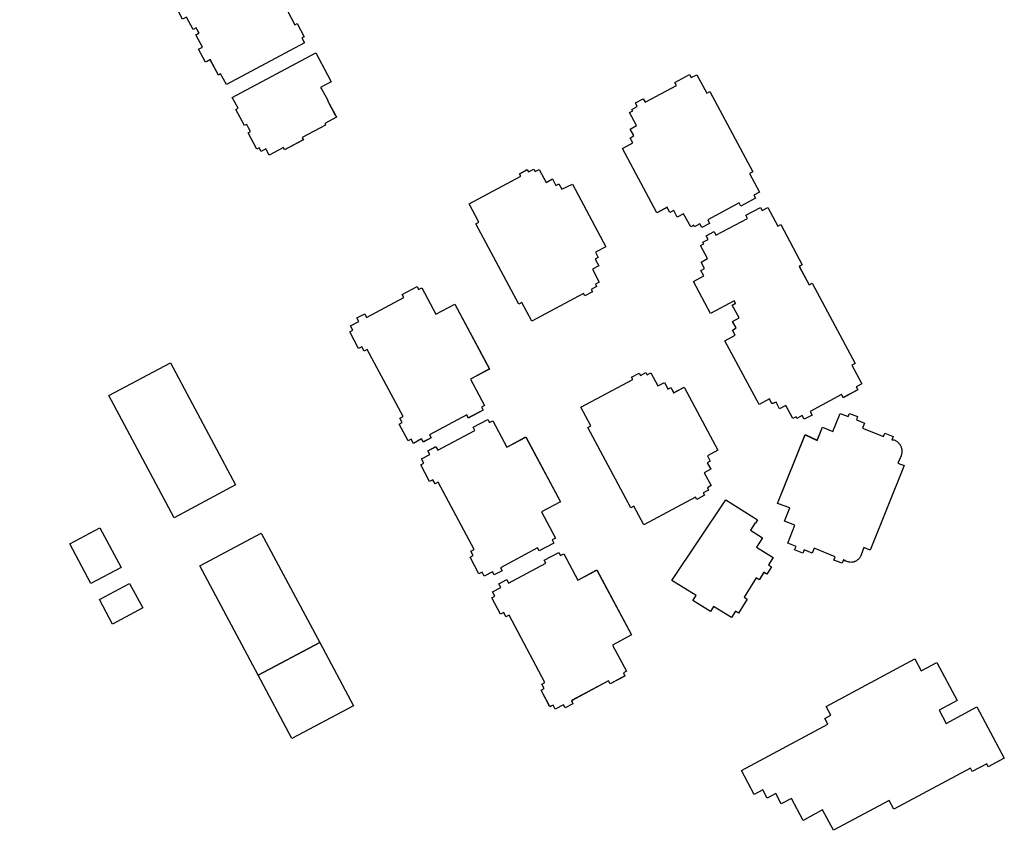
# Model space of a CAD drawing. Header units: inches. Extents: x 480978 to 483416, y 5454526 to 5457823.
# Tile 22 of 54: x 481836 to 482007, y 5455924 to 5456065. Entities that reach past the tile are written whole.
import ezdxf

# ---------------------------------------------------------------- set-up
doc = ezdxf.new("R2010")
doc.units = ezdxf.units.IN
doc.header["$MEASUREMENT"] = 0
for name, color, linetype in [('ubcv_building_records', 10, 'Continuous'), ('ubcv_buildings', 10, 'Continuous'), ('ubcv_subbuildings', 10, 'Continuous')]:
    doc.layers.add(name, color=color, linetype=linetype)

# ---------------------------------------------------------------- blocks, each defined once
blk = doc.blocks.new('ubcv_campus_buildings_ACAD_1_FMEBLOCK4')
at = {"layer": 'ubcv_building_records'}
for points in [[(2.59, 1.48), (-2.67, -1.33), (-6.35, 5.56), (-1.09, 8.37)], [(6.35, -5.56), (1.09, -8.37), (-1.18, -4.12), (4.08, -1.31)]]:
    blk.add_lwpolyline(points, close=True, dxfattribs=at)
blk = doc.blocks.new('ubcv_campus_buildings_ACAD_1_FMEBLOCK40')
at = {"layer": 'ubcv_building_records'}
for points in [[(7.98, 51.47), (8.28, 50.89), (8.69, 51.11), (9.98, 48.69), (9.57, 48.47), (10.06, 47.57), (9.65, 47.35), (10.4, 45.94), (11.21, 46.38), (12.5, 43.96), (12.23, 43.81), (12.74, 42.86), (13.01, 43), (14.3, 40.58), (13.9, 40.37), (13.5, 40.15), (14.25, 38.75), (14.65, 38.96), (15.13, 38.05), (15.54, 38.27), (16.83, 35.85), (16.43, 35.63), (16.73, 35.06), (12.55, 32.83), (12.76, 32.43), (11.39, 31.69), (11.53, 31.42), (8.6, 29.86), (8.45, 30.13), (7.3, 29.51), (7.65, 28.84), (5.77, 27.83), (5.41, 28.5), (2.22, 26.8), (1.95, 27.32), (1.41, 27.03), (0.89, 28.02), (0.48, 27.8), (-0.67, 29.95), (-0.26, 30.17), (-0.96, 31.47), (-1.36, 31.25), (-2.51, 33.4), (-2.1, 33.62), (-2.63, 34.6), (-2.09, 34.89), (-2.64, 35.92), (-3.18, 35.63), (-3.71, 36.62), (-4.11, 36.41), (-5.26, 38.56), (-4.86, 38.77), (-5.55, 40.07), (-5.95, 39.86), (-7.1, 42.01), (-6.7, 42.22), (-7.22, 43.21), (-6.69, 43.5), (-6.96, 44.01), (-0.73, 47.34), (-0.87, 47.6), (2.06, 49.17), (2.2, 48.9), (3.58, 49.64), (3.79, 49.23)], [(-19.55, 37.31), (-16.64, 31.86), (-16, 32.2), (-12.63, 25.89), (-13.27, 25.54), (-10.36, 20.1), (-13.63, 18.35), (-13.27, 17.68), (-15.15, 16.68), (-15.51, 17.35), (-20.08, 14.91), (-19.87, 14.51), (-22.02, 13.36), (-22.24, 13.76), (-26.14, 11.68), (-26.88, 13.08), (-27.29, 12.87), (-28.58, 15.3), (-28.18, 15.51), (-29.18, 17.38), (-29.58, 17.17), (-30.88, 19.59), (-30.61, 19.74), (-31.12, 20.69), (-31.39, 20.55), (-32.68, 22.97), (-32.28, 23.19), (-33.28, 25.06), (-33.68, 24.84), (-34.98, 27.27), (-34.57, 27.49), (-35.32, 28.89), (-35.46, 29.16), (-33.92, 29.98), (-33.78, 29.71), (-31.42, 30.97), (-31.64, 31.37), (-29.49, 32.52), (-29.27, 32.12), (-28.61, 32.47), (-28.68, 32.61), (-25.72, 34.18), (-25.65, 34.05)], [(18.31, 32.1), (18.62, 31.53), (19.02, 31.75), (20.31, 29.33), (19.91, 29.11), (20.39, 28.21), (19.99, 27.99), (20.74, 26.58), (21.54, 27.01), (22.84, 24.59), (22.57, 24.45), (23.08, 23.5), (23.34, 23.64), (24.64, 21.22), (24.23, 21.01), (23.83, 20.79), (24.58, 19.39), (24.98, 19.6), (25.47, 18.69), (25.87, 18.91), (27.16, 16.49), (26.76, 16.27), (27.06, 15.7), (22.88, 13.47), (23.1, 13.07), (21.72, 12.33), (21.87, 12.06), (18.93, 10.5), (18.79, 10.77), (12.56, 7.44), (12.28, 7.96), (11.74, 7.67), (11.22, 8.66), (10.82, 8.44), (9.67, 10.59), (10.07, 10.81), (9.38, 12.11), (8.97, 11.89), (7.83, 14.04), (8.23, 14.26), (7.7, 15.24), (8.24, 15.53), (7.69, 16.56), (7.15, 16.27), (6.63, 17.26), (6.22, 17.04), (5.07, 19.2), (5.48, 19.41), (4.78, 20.71), (4.38, 20.5), (3.23, 22.65), (3.64, 22.86), (3.11, 23.85), (3.65, 24.14), (3.37, 24.65), (9.6, 27.98), (9.46, 28.24), (12.39, 29.81), (12.54, 29.54), (13.91, 30.28), (14.13, 29.87)], [(-9.21, 17.95), (-6.31, 12.5), (-5.67, 12.84), (-2.3, 6.53), (-2.73, 6.29), (0.17, 0.85), (-9.75, -4.45), (-9.54, -4.85), (-11.69, -6), (-11.9, -5.6), (-15.8, -7.68), (-16.05, -7.21), (-16.46, -7.43), (-17.76, -4.99), (-17.35, -4.78), (-18.85, -1.98), (-19.25, -2.19), (-20.54, 0.23), (-20.28, 0.38), (-20.78, 1.33), (-21.05, 1.19), (-22.35, 3.61), (-21.94, 3.83), (-22.94, 5.7), (-23.35, 5.48), (-24.64, 7.91), (-24.24, 8.13), (-24.99, 9.53), (-21.09, 11.61), (-21.3, 12.01), (-19.15, 13.16), (-18.94, 12.76)], [(22.35, 8.69), (23.95, 8.21), (24.07, 8.59), (28.42, 7.27), (28.49, 7.25), (28.63, 7.69), (32.16, 6.61), (32.03, 6.17), (34.71, 5.36), (34.3, 4), (35.18, 3.73), (35.03, 3.25), (35.46, 3.11), (34.58, 0.2), (34.14, 0.33), (33.68, -1.18), (34.12, -1.31), (33.19, -4.37), (32.75, -4.24), (31.51, -8.32), (31.95, -8.46), (31.02, -11.52), (30.58, -11.38), (30.12, -12.89), (30.56, -13.02), (29.67, -15.94), (29.24, -15.81), (29.09, -16.29), (28.21, -16.03), (27.8, -17.39), (25.11, -16.57), (24.98, -17.01), (23.26, -16.52), (21.44, -15.93), (21.58, -15.5), (20.85, -15.28), (17.15, -14.15), (17.27, -13.76), (15.67, -13.28), (15.91, -12.5), (15.61, -12.41), (16.32, -10.1), (16.02, -10.01), (16.64, -7.97), (16.94, -8.06), (17.17, -7.31), (16, -6.95), (16.26, -6.08), (15.83, -5.94), (16.58, -3.47), (17.02, -3.6), (18.08, -0.1), (17.64, 0.03), (18.4, 2.51), (18.83, 2.38), (19.1, 3.26), (20.27, 2.9), (20.5, 3.65), (20.21, 3.74), (20.83, 5.78), (21.12, 5.7), (21.82, 8), (22.11, 7.92)], [(1.7, -3.3), (4.6, -8.75), (5.04, -8.52), (6.73, -11.68), (3.9, -13.18), (4.37, -14.06), (4.9, -13.78), (6.12, -16.06), (5.58, -16.35), (6.87, -18.77), (8.14, -18.09), (9.81, -21.23), (10.55, -22.62), (12.23, -25.76), (11.11, -26.35), (12.4, -28.77), (12.79, -28.56), (14.01, -30.85), (13.62, -31.06), (14.09, -31.93), (0.49, -39.19), (-0.51, -37.3), (-0.91, -37.52), (-2.34, -34.84), (-3.15, -35.27), (-4.35, -33.03), (-3.67, -32.67), (-4.82, -30.53), (-4.28, -30.25), (-4.78, -29.31), (-5.32, -29.59), (-6.46, -27.45), (-7.13, -27.81), (-8.33, -25.57), (-7.52, -25.14), (-8.95, -22.46), (-8.55, -22.25), (-9.55, -20.37), (-9.82, -20.51), (-10.07, -20.03), (-10.34, -20.18), (-11.64, -17.75), (-11.23, -17.53), (-12.73, -14.73), (-13.13, -14.95), (-14.43, -12.52), (-14.03, -12.3), (-14.28, -11.83), (-10.38, -9.75), (-10.59, -9.35), (-8.44, -8.2), (-8.23, -8.6)], [(16.87, -39.69), (17.06, -40.05), (17.1, -40.03), (18.1, -41.91), (18.07, -41.93), (19.37, -44.37), (19.63, -44.86), (17.58, -45.96), (17.73, -46.23), (13.65, -48.4), (13.86, -48.81), (10.6, -50.55), (10.39, -50.14), (8.82, -50.98), (7.91, -51.47), (7.34, -50.39), (6.53, -50.82), (6.2, -50.19), (5.79, -50.41), (4.29, -47.58), (4.69, -47.37), (4.33, -46.7), (4.02, -46.11), (3.62, -46.33), (2.11, -43.51), (2.51, -43.29), (1.51, -41.41), (16.03, -33.66), (18.07, -37.49), (18.72, -38.7), (18.25, -38.95), (17.85, -39.16), (17.49, -39.36)]]:
    blk.add_lwpolyline(points, close=True, dxfattribs=at)
blk = doc.blocks.new('ubcv_campus_buildings_ACAD_1_FMEBLOCK41')
at = {"layer": 'ubcv_building_records'}
for points in [[(10.88, 55.21), (11.16, 54.67), (12.14, 55.19), (13.86, 51.96), (14.4, 52.25), (21.86, 38.27), (21.32, 37.98), (23.05, 34.75), (22.07, 34.23), (22.36, 33.69), (19.8, 32.33), (19.51, 32.87), (14.04, 29.95), (14.37, 29.32), (13.02, 28.6), (12.69, 29.23), (11.75, 28.73), (11.61, 29), (11.07, 28.71), (9.85, 31), (8.73, 30.4), (8.12, 31.54), (7.47, 31.19), (6.98, 32.11), (5.17, 31.15), (-0.8, 42.35), (1, 43.31), (0.56, 44.13), (1.16, 44.58), (0.55, 45.72), (1.67, 46.32), (0.45, 48.6), (0.99, 48.89), (0.84, 49.16), (1.78, 49.66), (1.45, 50.29), (2.8, 51.01), (3.13, 50.38), (8.61, 53.3), (8.32, 53.84)], [(-16.19, 38.76), (-15.97, 38.36), (-15.3, 38.72), (-14.09, 36.45), (-12.97, 37.05), (-12.36, 35.91), (-11.85, 36.18), (-11.36, 35.27), (-9.5, 36.13), (-3.69, 25.25), (-5.5, 24.29), (-5.01, 23.37), (-5.52, 23.1), (-4.91, 21.95), (-6.03, 21.36), (-4.82, 19.09), (-5.5, 18.73), (-5.28, 18.33), (-6.22, 17.83), (-6.01, 17.43), (-7.35, 16.71), (-7.57, 17.11), (-16.57, 12.3), (-18.29, 15.53), (-18.83, 15.24), (-26.29, 29.22), (-25.76, 29.51), (-27.48, 32.74), (-18.47, 37.54), (-18.69, 37.95), (-17.34, 38.66), (-17.13, 38.26)], [(23.22, 32.08), (23.51, 31.54), (24.48, 32.06), (26.2, 28.83), (26.74, 29.12), (30.47, 22.13), (29.93, 21.84), (31.65, 18.62), (32.19, 18.91), (39.65, 4.92), (39.11, 4.64), (40.84, 1.41), (39.86, 0.89), (40.15, 0.36), (37.6, -1.01), (37.31, -0.47), (31.83, -3.4), (32.17, -4.02), (30.82, -4.74), (30.48, -4.11), (29.54, -4.62), (29.4, -4.35), (28.86, -4.63), (27.64, -2.35), (26.52, -2.95), (25.91, -1.8), (25.21, -2.05), (24.77, -1.23), (22.97, -2.19), (17.01, 8.89), (18.82, 9.85), (18.33, 10.77), (18.98, 11.12), (18.37, 12.26), (19.49, 12.86), (18.28, 15.11), (18.86, 15.41), (18.64, 15.82), (14.53, 13.62), (11.54, 19.22), (13.34, 20.19), (12.85, 21.1), (13.5, 21.45), (12.89, 22.59), (14.01, 23.19), (12.79, 25.48), (13.33, 25.76), (13.19, 26.03), (14.13, 26.53), (13.79, 27.16), (15.14, 27.88), (15.47, 27.25), (20.95, 30.18), (20.67, 30.72)], [(-36.52, 18.33), (-36.24, 17.8), (-35.7, 18.08), (-33.25, 13.51), (-29.95, 15.27), (-23.93, 3.98), (-27.23, 2.22), (-24.79, -2.35), (-25.33, -2.64), (-25.04, -3.17), (-27.6, -4.54), (-27.88, -4), (-34.37, -7.46), (-34.08, -8), (-35.43, -8.72), (-35.72, -8.18), (-37.16, -8.95), (-37.55, -8.22), (-38.09, -8.5), (-39.63, -5.61), (-39.1, -5.33), (-39.49, -4.59), (-38.95, -4.3), (-45.2, 7.4), (-45.73, 7.11), (-46.13, 7.85), (-46.67, 7.56), (-48.21, 10.45), (-47.67, 10.74), (-48.07, 11.48), (-46.62, 12.25), (-46.96, 12.88), (-45.61, 13.6), (-45.28, 12.97), (-38.79, 16.43), (-39.08, 16.97)], [(3.28, 3.36), (3.5, 2.95), (4.17, 3.31), (5.38, 1.05), (6.5, 1.65), (7.11, 0.5), (7.62, 0.78), (8.12, -0.14), (9.92, 0.82), (15.78, -10.15), (13.97, -11.12), (14.46, -12.04), (13.95, -12.31), (14.56, -13.45), (13.44, -14.05), (14.65, -16.31), (13.97, -16.67), (14.19, -17.08), (13.25, -17.58), (13.47, -17.98), (12.12, -18.7), (11.9, -18.3), (2.9, -23.1), (1.18, -19.88), (0.64, -20.16), (-6.82, -6.18), (-6.28, -5.9), (-8.01, -2.67), (1, 2.14), (0.78, 2.54), (2.13, 3.26), (2.34, 2.85)], [(-24.18, -4.79), (-23.89, -5.33), (-23.36, -5.04), (-20.92, -9.61), (-17.61, -7.85), (-11.59, -19.13), (-14.9, -20.89), (-12.45, -25.47), (-12.99, -25.76), (-12.7, -26.3), (-15.26, -27.66), (-15.54, -27.12), (-22.03, -30.58), (-21.74, -31.12), (-23.09, -31.84), (-23.38, -31.3), (-24.82, -32.07), (-25.21, -31.34), (-25.75, -31.63), (-27.29, -28.74), (-26.76, -28.45), (-27.15, -27.71), (-26.61, -27.42), (-32.86, -15.72), (-33.39, -16.01), (-33.79, -15.27), (-34.33, -15.56), (-35.87, -12.67), (-35.33, -12.38), (-35.73, -11.64), (-34.28, -10.87), (-34.62, -10.24), (-33.27, -9.53), (-32.93, -10.15), (-26.45, -6.69), (-26.74, -6.15)], [(37.05, -3.73), (38.47, -4.3), (38.69, -3.73), (40.11, -4.3), (39.9, -4.88), (41.29, -5.44), (40.95, -6.29), (44.62, -7.76), (44.85, -7.19), (46.26, -7.76), (46.03, -8.33), (46.46, -8.35), (46.57, -8.4), (46.67, -8.45), (46.77, -8.51), (46.87, -8.57), (46.97, -8.64), (47.06, -8.71), (47.14, -8.79), (47.22, -8.87), (47.3, -8.95), (47.37, -9.05), (47.44, -9.14), (47.5, -9.24), (47.56, -9.34), (47.61, -9.44), (47.65, -9.55), (47.69, -9.66), (47.73, -9.77), (47.75, -9.88), (47.78, -9.99), (47.79, -10.11), (47.8, -10.22), (47.8, -10.34), (47.8, -10.45), (47.79, -10.57), (47.77, -10.68), (47.75, -10.8), (47.72, -10.91), (47.69, -11.02), (47.65, -11.13), (47.1, -12.37), (48.21, -12.82), (42.3, -27.52), (41.19, -27.07), (40.7, -28.35), (40.61, -28.63), (40.54, -28.71), (40.47, -28.81), (40.41, -28.92), (40.34, -29.02), (40.26, -29.08), (40.18, -29.15), (40.11, -29.2), (40.01, -29.29), (39.89, -29.38), (39.79, -29.45), (39.69, -29.48), (39.58, -29.54), (39.5, -29.57), (39.36, -29.59), (39.23, -29.62), (39.1, -29.64), (38.94, -29.65), (38.77, -29.63), (38.63, -29.6), (38.53, -29.58), (38.39, -29.56), (38.22, -29.49), (38.05, -29.45), (37.86, -29.36), (37.62, -29.23), (37.39, -29.82), (35.97, -29.25), (36.2, -28.69), (32.54, -27.19), (32.2, -28.04), (30.79, -27.47), (30.55, -28.03), (29.14, -27.47), (29.4, -26.91), (27.95, -26.33), (29.21, -23.2), (27.41, -22.47), (28.33, -20.19), (26.19, -19.41), (31, -7.44), (33.07, -8.43), (33.99, -6.14), (35.79, -6.87)], [(22.72, -22.23), (22.36, -22.81), (22.28, -22.76), (21.46, -24.06), (23.55, -25.36), (22.53, -27.01), (25.39, -28.8), (24.59, -30.09), (25.11, -30.42), (24.3, -31.71), (23.78, -31.39), (22.98, -32.68), (22.46, -32.36), (20.37, -35.71), (20.89, -36.03), (19.36, -38.49), (18.84, -38.17), (18.16, -39.26), (15.06, -37.32), (14.51, -38.21), (11.46, -36.31), (12.01, -35.43), (7.81, -32.81), (17.16, -18.77)], [(-11.84, -27.92), (-11.55, -28.46), (-11.01, -28.17), (-8.57, -32.75), (-5.27, -30.99), (0.76, -42.27), (-2.55, -44.03), (-0.11, -48.6), (-0.64, -48.89), (-0.36, -49.43), (-2.91, -50.79), (-3.2, -50.25), (-9.68, -53.72), (-9.4, -54.25), (-10.74, -54.97), (-11.03, -54.43), (-12.47, -55.21), (-12.87, -54.47), (-13.4, -54.76), (-14.95, -51.87), (-14.41, -51.58), (-14.8, -50.84), (-14.27, -50.55), (-20.51, -38.86), (-21.05, -39.14), (-21.44, -38.4), (-21.98, -38.69), (-23.52, -35.8), (-22.98, -35.51), (-23.38, -34.77), (-21.93, -34), (-22.27, -33.37), (-20.92, -32.66), (-20.59, -33.28), (-14.1, -29.82), (-14.39, -29.28)]]:
    blk.add_lwpolyline(points, close=True, dxfattribs=at)
blk = doc.blocks.new('ubcv_campus_buildings_ACAD_1_FMEBLOCK62')
at = {"layer": 'ubcv_buildings'}
for points in [[(10.88, 55.21), (11.16, 54.67), (12.14, 55.19), (13.86, 51.96), (14.4, 52.25), (21.86, 38.27), (21.32, 37.98), (23.05, 34.75), (22.07, 34.23), (22.36, 33.69), (19.8, 32.33), (19.51, 32.87), (14.04, 29.95), (14.37, 29.32), (13.02, 28.6), (12.69, 29.23), (11.75, 28.73), (11.61, 29), (11.07, 28.71), (9.85, 31), (8.73, 30.4), (8.12, 31.54), (7.47, 31.19), (6.98, 32.11), (5.17, 31.15), (-0.8, 42.35), (1, 43.31), (0.56, 44.13), (1.16, 44.58), (0.55, 45.72), (1.67, 46.32), (0.45, 48.6), (0.99, 48.89), (0.84, 49.16), (1.78, 49.66), (1.45, 50.29), (2.8, 51.01), (3.13, 50.38), (8.61, 53.3), (8.32, 53.84)], [(-16.19, 38.76), (-15.97, 38.36), (-15.3, 38.72), (-14.09, 36.45), (-12.97, 37.05), (-12.36, 35.91), (-11.85, 36.18), (-11.36, 35.27), (-9.5, 36.13), (-3.69, 25.25), (-5.5, 24.29), (-5.01, 23.37), (-5.52, 23.1), (-4.91, 21.95), (-6.03, 21.36), (-4.82, 19.09), (-5.5, 18.73), (-5.28, 18.33), (-6.22, 17.83), (-6.01, 17.43), (-7.35, 16.71), (-7.57, 17.11), (-16.57, 12.3), (-18.29, 15.53), (-18.83, 15.24), (-26.29, 29.22), (-25.76, 29.51), (-27.48, 32.74), (-18.47, 37.54), (-18.69, 37.95), (-17.34, 38.66), (-17.13, 38.26)], [(23.22, 32.08), (23.51, 31.54), (24.48, 32.06), (26.2, 28.83), (26.74, 29.12), (30.47, 22.13), (29.93, 21.84), (31.65, 18.62), (32.19, 18.91), (39.65, 4.92), (39.11, 4.64), (40.84, 1.41), (39.86, 0.89), (40.15, 0.36), (37.6, -1.01), (37.31, -0.47), (31.83, -3.4), (32.17, -4.02), (30.82, -4.74), (30.48, -4.11), (29.54, -4.62), (29.4, -4.35), (28.86, -4.63), (27.64, -2.35), (26.52, -2.95), (25.91, -1.8), (25.21, -2.05), (24.77, -1.23), (22.97, -2.19), (17.01, 8.89), (18.82, 9.85), (18.33, 10.77), (18.98, 11.12), (18.37, 12.26), (19.49, 12.86), (18.28, 15.11), (18.86, 15.41), (18.64, 15.82), (14.53, 13.62), (11.54, 19.22), (13.34, 20.19), (12.85, 21.1), (13.5, 21.45), (12.89, 22.59), (14.01, 23.19), (12.79, 25.48), (13.33, 25.76), (13.19, 26.03), (14.13, 26.53), (13.79, 27.16), (15.14, 27.88), (15.47, 27.25), (20.95, 30.18), (20.67, 30.72)], [(-36.52, 18.33), (-36.24, 17.8), (-35.7, 18.08), (-33.25, 13.51), (-29.95, 15.27), (-23.93, 3.98), (-27.23, 2.22), (-24.79, -2.35), (-25.33, -2.64), (-25.04, -3.17), (-27.6, -4.54), (-27.88, -4), (-34.37, -7.46), (-34.08, -8), (-35.43, -8.72), (-35.72, -8.18), (-37.16, -8.95), (-37.55, -8.22), (-38.09, -8.5), (-39.63, -5.61), (-39.1, -5.33), (-39.49, -4.59), (-38.95, -4.3), (-45.2, 7.4), (-45.73, 7.11), (-46.13, 7.85), (-46.67, 7.56), (-48.21, 10.45), (-47.67, 10.74), (-48.07, 11.48), (-46.62, 12.25), (-46.96, 12.88), (-45.61, 13.6), (-45.28, 12.97), (-38.79, 16.43), (-39.08, 16.97)], [(3.28, 3.36), (3.5, 2.95), (4.17, 3.31), (5.38, 1.05), (6.5, 1.65), (7.11, 0.5), (7.62, 0.78), (8.12, -0.14), (9.92, 0.82), (15.78, -10.15), (13.97, -11.12), (14.46, -12.04), (13.95, -12.31), (14.56, -13.45), (13.44, -14.05), (14.65, -16.31), (13.97, -16.67), (14.19, -17.08), (13.25, -17.58), (13.47, -17.98), (12.12, -18.7), (11.9, -18.3), (2.9, -23.1), (1.18, -19.88), (0.64, -20.16), (-6.82, -6.18), (-6.28, -5.9), (-8.01, -2.67), (1, 2.14), (0.78, 2.54), (2.13, 3.26), (2.34, 2.85)], [(-24.18, -4.79), (-23.89, -5.33), (-23.36, -5.04), (-20.92, -9.61), (-17.61, -7.85), (-11.59, -19.13), (-14.9, -20.89), (-12.45, -25.47), (-12.99, -25.76), (-12.7, -26.3), (-15.26, -27.66), (-15.54, -27.12), (-22.03, -30.58), (-21.74, -31.12), (-23.09, -31.84), (-23.38, -31.3), (-24.82, -32.07), (-25.21, -31.34), (-25.75, -31.63), (-27.29, -28.74), (-26.76, -28.45), (-27.15, -27.71), (-26.61, -27.42), (-32.86, -15.72), (-33.39, -16.01), (-33.79, -15.27), (-34.33, -15.56), (-35.87, -12.67), (-35.33, -12.38), (-35.73, -11.64), (-34.28, -10.87), (-34.62, -10.24), (-33.27, -9.53), (-32.93, -10.15), (-26.45, -6.69), (-26.74, -6.15)], [(37.05, -3.73), (38.47, -4.3), (38.69, -3.73), (40.11, -4.3), (39.9, -4.88), (41.29, -5.44), (40.95, -6.29), (44.62, -7.76), (44.85, -7.19), (46.26, -7.76), (46.03, -8.33), (46.46, -8.35), (46.57, -8.4), (46.67, -8.45), (46.77, -8.51), (46.87, -8.57), (46.97, -8.64), (47.06, -8.71), (47.14, -8.79), (47.22, -8.87), (47.3, -8.95), (47.37, -9.05), (47.44, -9.14), (47.5, -9.24), (47.56, -9.34), (47.61, -9.44), (47.65, -9.55), (47.69, -9.66), (47.73, -9.77), (47.75, -9.88), (47.78, -9.99), (47.79, -10.11), (47.8, -10.22), (47.8, -10.34), (47.8, -10.45), (47.79, -10.57), (47.77, -10.68), (47.75, -10.8), (47.72, -10.91), (47.69, -11.02), (47.65, -11.13), (47.1, -12.37), (48.21, -12.82), (42.3, -27.52), (41.19, -27.07), (40.7, -28.35), (40.61, -28.63), (40.54, -28.71), (40.47, -28.81), (40.41, -28.92), (40.34, -29.02), (40.26, -29.08), (40.18, -29.15), (40.11, -29.2), (40.01, -29.29), (39.89, -29.38), (39.79, -29.45), (39.69, -29.48), (39.58, -29.54), (39.5, -29.57), (39.36, -29.59), (39.23, -29.62), (39.1, -29.64), (38.94, -29.65), (38.77, -29.63), (38.63, -29.6), (38.53, -29.58), (38.39, -29.56), (38.22, -29.49), (38.05, -29.45), (37.86, -29.36), (37.62, -29.23), (37.39, -29.82), (35.97, -29.25), (36.2, -28.69), (32.54, -27.19), (32.2, -28.04), (30.79, -27.47), (30.55, -28.03), (29.14, -27.47), (29.4, -26.91), (27.95, -26.33), (29.21, -23.2), (27.41, -22.47), (28.33, -20.19), (26.19, -19.41), (31, -7.44), (33.07, -8.43), (33.99, -6.14), (35.79, -6.87)], [(22.72, -22.23), (22.36, -22.81), (22.28, -22.76), (21.46, -24.06), (23.55, -25.36), (22.53, -27.01), (25.39, -28.8), (24.59, -30.09), (25.11, -30.42), (24.3, -31.71), (23.78, -31.39), (22.98, -32.68), (22.46, -32.36), (20.37, -35.71), (20.89, -36.03), (19.36, -38.49), (18.84, -38.17), (18.16, -39.26), (15.06, -37.32), (14.51, -38.21), (11.46, -36.31), (12.01, -35.43), (7.81, -32.81), (17.16, -18.77)], [(-11.84, -27.92), (-11.55, -28.46), (-11.01, -28.17), (-8.57, -32.75), (-5.27, -30.99), (0.76, -42.27), (-2.55, -44.03), (-0.11, -48.6), (-0.64, -48.89), (-0.36, -49.43), (-2.91, -50.79), (-3.2, -50.25), (-9.68, -53.72), (-9.4, -54.25), (-10.74, -54.97), (-11.03, -54.43), (-12.47, -55.21), (-12.87, -54.47), (-13.4, -54.76), (-14.95, -51.87), (-14.41, -51.58), (-14.8, -50.84), (-14.27, -50.55), (-20.51, -38.86), (-21.05, -39.14), (-21.44, -38.4), (-21.98, -38.69), (-23.52, -35.8), (-22.98, -35.51), (-23.38, -34.77), (-21.93, -34), (-22.27, -33.37), (-20.92, -32.66), (-20.59, -33.28), (-14.1, -29.82), (-14.39, -29.28)]]:
    blk.add_lwpolyline(points, close=True, dxfattribs=at)
blk = doc.blocks.new('ubcv_campus_buildings_ACAD_1_FMEBLOCK67')
at = {"layer": 'ubcv_buildings'}
for points in [[(7.98, 51.47), (8.28, 50.89), (8.69, 51.11), (9.98, 48.69), (9.57, 48.47), (10.06, 47.57), (9.65, 47.35), (10.4, 45.94), (11.21, 46.38), (12.5, 43.96), (12.23, 43.81), (12.74, 42.86), (13.01, 43), (14.3, 40.58), (13.9, 40.37), (13.5, 40.15), (14.25, 38.75), (14.65, 38.96), (15.13, 38.05), (15.54, 38.27), (16.83, 35.85), (16.43, 35.63), (16.73, 35.06), (12.55, 32.83), (12.76, 32.43), (11.39, 31.69), (11.53, 31.42), (8.6, 29.86), (8.45, 30.13), (7.3, 29.51), (7.65, 28.84), (5.77, 27.83), (5.41, 28.5), (2.22, 26.8), (1.95, 27.32), (1.41, 27.03), (0.89, 28.02), (0.48, 27.8), (-0.67, 29.95), (-0.26, 30.17), (-0.96, 31.47), (-1.36, 31.25), (-2.51, 33.4), (-2.1, 33.62), (-2.63, 34.6), (-2.09, 34.89), (-2.64, 35.92), (-3.18, 35.63), (-3.71, 36.62), (-4.11, 36.41), (-5.26, 38.56), (-4.86, 38.77), (-5.55, 40.07), (-5.95, 39.86), (-7.1, 42.01), (-6.7, 42.22), (-7.22, 43.21), (-6.69, 43.5), (-6.96, 44.01), (-0.73, 47.34), (-0.87, 47.6), (2.06, 49.17), (2.2, 48.9), (3.58, 49.64), (3.79, 49.23)], [(-19.55, 37.31), (-16.64, 31.86), (-16, 32.2), (-12.63, 25.89), (-13.27, 25.54), (-10.36, 20.1), (-13.63, 18.35), (-13.27, 17.68), (-15.15, 16.68), (-15.51, 17.35), (-20.08, 14.91), (-19.87, 14.51), (-22.02, 13.36), (-22.24, 13.76), (-26.14, 11.68), (-26.88, 13.08), (-27.29, 12.87), (-28.58, 15.3), (-28.18, 15.51), (-29.18, 17.38), (-29.58, 17.17), (-30.88, 19.59), (-30.61, 19.74), (-31.12, 20.69), (-31.39, 20.55), (-32.68, 22.97), (-32.28, 23.19), (-33.28, 25.06), (-33.68, 24.84), (-34.98, 27.27), (-34.57, 27.49), (-35.32, 28.89), (-35.46, 29.16), (-33.92, 29.98), (-33.78, 29.71), (-31.42, 30.97), (-31.64, 31.37), (-29.49, 32.52), (-29.27, 32.12), (-28.61, 32.47), (-28.68, 32.61), (-25.72, 34.18), (-25.65, 34.05)], [(18.31, 32.1), (18.62, 31.53), (19.02, 31.75), (20.31, 29.33), (19.91, 29.11), (20.39, 28.21), (19.99, 27.99), (20.74, 26.58), (21.54, 27.01), (22.84, 24.59), (22.57, 24.45), (23.08, 23.5), (23.34, 23.64), (24.64, 21.22), (24.23, 21.01), (23.83, 20.79), (24.58, 19.39), (24.98, 19.6), (25.47, 18.69), (25.87, 18.91), (27.16, 16.49), (26.76, 16.27), (27.06, 15.7), (22.88, 13.47), (23.1, 13.07), (21.72, 12.33), (21.87, 12.06), (18.93, 10.5), (18.79, 10.77), (12.56, 7.44), (12.28, 7.96), (11.74, 7.67), (11.22, 8.66), (10.82, 8.44), (9.67, 10.59), (10.07, 10.81), (9.38, 12.11), (8.97, 11.89), (7.83, 14.04), (8.23, 14.26), (7.7, 15.24), (8.24, 15.53), (7.69, 16.56), (7.15, 16.27), (6.63, 17.26), (6.22, 17.04), (5.07, 19.2), (5.48, 19.41), (4.78, 20.71), (4.38, 20.5), (3.23, 22.65), (3.64, 22.86), (3.11, 23.85), (3.65, 24.14), (3.37, 24.65), (9.6, 27.98), (9.46, 28.24), (12.39, 29.81), (12.54, 29.54), (13.91, 30.28), (14.13, 29.87)], [(-9.21, 17.95), (-6.31, 12.5), (-5.67, 12.84), (-2.3, 6.53), (-2.73, 6.29), (0.17, 0.85), (-9.75, -4.45), (-9.54, -4.85), (-11.69, -6), (-11.9, -5.6), (-15.8, -7.68), (-16.05, -7.21), (-16.46, -7.43), (-17.76, -4.99), (-17.35, -4.78), (-18.85, -1.98), (-19.25, -2.19), (-20.54, 0.23), (-20.28, 0.38), (-20.78, 1.33), (-21.05, 1.19), (-22.35, 3.61), (-21.94, 3.83), (-22.94, 5.7), (-23.35, 5.48), (-24.64, 7.91), (-24.24, 8.13), (-24.99, 9.53), (-21.09, 11.61), (-21.3, 12.01), (-19.15, 13.16), (-18.94, 12.76)], [(22.35, 8.69), (23.95, 8.21), (24.07, 8.59), (28.42, 7.27), (28.49, 7.25), (28.63, 7.69), (32.16, 6.61), (32.03, 6.17), (34.71, 5.36), (34.3, 4), (35.18, 3.73), (35.03, 3.25), (35.46, 3.11), (34.58, 0.2), (34.14, 0.33), (33.68, -1.18), (34.12, -1.31), (33.19, -4.37), (32.75, -4.24), (31.51, -8.32), (31.95, -8.46), (31.02, -11.52), (30.58, -11.38), (30.12, -12.89), (30.56, -13.02), (29.67, -15.94), (29.24, -15.81), (29.09, -16.29), (28.21, -16.03), (27.8, -17.39), (25.11, -16.57), (24.98, -17.01), (23.26, -16.52), (21.44, -15.93), (21.58, -15.5), (20.85, -15.28), (17.15, -14.15), (17.27, -13.76), (15.67, -13.28), (15.91, -12.5), (15.61, -12.41), (16.32, -10.1), (16.02, -10.01), (16.64, -7.97), (16.94, -8.06), (17.17, -7.31), (16, -6.95), (16.26, -6.08), (15.83, -5.94), (16.58, -3.47), (17.02, -3.6), (18.08, -0.1), (17.64, 0.03), (18.4, 2.51), (18.83, 2.38), (19.1, 3.26), (20.27, 2.9), (20.5, 3.65), (20.21, 3.74), (20.83, 5.78), (21.12, 5.7), (21.82, 8), (22.11, 7.92)], [(1.7, -3.3), (4.6, -8.75), (5.04, -8.52), (6.73, -11.68), (3.9, -13.18), (4.37, -14.06), (4.9, -13.78), (6.12, -16.06), (5.58, -16.35), (6.87, -18.77), (8.14, -18.09), (9.81, -21.23), (10.55, -22.62), (12.23, -25.76), (11.11, -26.35), (12.4, -28.77), (12.79, -28.56), (14.01, -30.85), (13.62, -31.06), (14.09, -31.93), (0.49, -39.19), (-0.51, -37.3), (-0.91, -37.52), (-2.34, -34.84), (-3.15, -35.27), (-4.35, -33.03), (-3.67, -32.67), (-4.82, -30.53), (-4.28, -30.25), (-4.78, -29.31), (-5.32, -29.59), (-6.46, -27.45), (-7.13, -27.81), (-8.33, -25.57), (-7.52, -25.14), (-8.95, -22.46), (-8.55, -22.25), (-9.55, -20.37), (-9.82, -20.51), (-10.07, -20.03), (-10.34, -20.18), (-11.64, -17.75), (-11.23, -17.53), (-12.73, -14.73), (-13.13, -14.95), (-14.43, -12.52), (-14.03, -12.3), (-14.28, -11.83), (-10.38, -9.75), (-10.59, -9.35), (-8.44, -8.2), (-8.23, -8.6)], [(16.87, -39.69), (17.06, -40.05), (17.1, -40.03), (18.1, -41.91), (18.07, -41.93), (19.37, -44.37), (19.63, -44.86), (17.58, -45.96), (17.73, -46.23), (13.65, -48.4), (13.86, -48.81), (10.6, -50.55), (10.39, -50.14), (8.82, -50.98), (7.91, -51.47), (7.34, -50.39), (6.53, -50.82), (6.2, -50.19), (5.79, -50.41), (4.29, -47.58), (4.69, -47.37), (4.33, -46.7), (4.02, -46.11), (3.62, -46.33), (2.11, -43.51), (2.51, -43.29), (1.51, -41.41), (16.03, -33.66), (18.07, -37.49), (18.72, -38.7), (18.25, -38.95), (17.85, -39.16), (17.49, -39.36)]]:
    blk.add_lwpolyline(points, close=True, dxfattribs=at)
blk = doc.blocks.new('ubcv_campus_buildings_ACAD_1_FMEBLOCK109')
at = {"layer": 'ubcv_buildings'}
for points in [[(-17.87, 26.98), (-7.17, 32.69), (4.17, 11.45), (-6.53, 5.73)], [(-19.42, 3.98), (-15.74, -2.91), (-21, -5.72), (-24.68, 1.17)], [(8.09, -21.67), (-2.06, -2.64), (8.64, 3.07), (18.8, -15.96), (24.68, -26.98), (13.97, -32.69)], [(-14.25, -5.7), (-11.98, -9.95), (-17.25, -12.76), (-19.51, -8.51)]]:
    blk.add_lwpolyline(points, close=True, dxfattribs=at)
blk = doc.blocks.new('ubcv_campus_buildings_ACAD_1_FMEBLOCK114')
at = {"layer": 'ubcv_subbuildings'}
for points in [[(2.59, 1.48), (-2.67, -1.33), (-6.35, 5.56), (-1.09, 8.37)], [(6.35, -5.56), (1.09, -8.37), (-1.18, -4.12), (4.08, -1.31)]]:
    blk.add_lwpolyline(points, close=True, dxfattribs=at)

msp = doc.modelspace()

# ---------------------------------------------------------------- linework, layer by layer
at = {"layer": 'ubcv_building_records'}
msp.add_lwpolyline([(481882.65, 5456066.57), (481883.94, 5456064.15), (481884.33, 5456064.36), (481885.55, 5456062.08), (481885.16, 5456061.87), (481885.63, 5456060.99), (481872.04, 5456053.74), (481871.03, 5456055.62), (481870.63, 5456055.41), (481869.2, 5456058.08), (481868.39, 5456057.65), (481867.2, 5456059.9), (481867.87, 5456060.25), (481866.73, 5456062.39), (481867.27, 5456062.68), (481866.76, 5456063.62), (481866.23, 5456063.33), (481865.08, 5456065.47)], dxfattribs=at)
for points in [[(481888.42, 5456053.24), (481888.61, 5456052.88), (481888.64, 5456052.9), (481889.65, 5456051.02), (481889.61, 5456051), (481890.92, 5456048.56), (481891.18, 5456048.06), (481889.13, 5456046.97), (481889.27, 5456046.7), (481885.19, 5456044.52), (481885.41, 5456044.12), (481882.15, 5456042.38), (481881.93, 5456042.78), (481880.36, 5456041.95), (481879.46, 5456041.46), (481878.88, 5456042.54), (481878.08, 5456042.11), (481877.74, 5456042.73), (481877.34, 5456042.52), (481875.83, 5456045.34), (481876.23, 5456045.56), (481875.88, 5456046.23), (481875.56, 5456046.81), (481875.16, 5456046.6), (481873.65, 5456049.42), (481874.06, 5456049.64), (481873.05, 5456051.52), (481887.57, 5456059.27), (481889.62, 5456055.44), (481890.26, 5456054.23), (481889.79, 5456053.97), (481889.4, 5456053.76), (481889.04, 5456053.57)], [(481952.58, 5456055.49), (481952.86, 5456054.95), (481953.84, 5456055.47), (481955.56, 5456052.25), (481956.1, 5456052.53), (481963.56, 5456038.55), (481963.02, 5456038.27), (481964.75, 5456035.04), (481963.77, 5456034.52), (481964.06, 5456033.98), (481961.5, 5456032.61), (481961.21, 5456033.16), (481955.73, 5456030.23), (481956.07, 5456029.6), (481954.72, 5456028.89), (481954.39, 5456029.51), (481953.45, 5456029.01), (481953.31, 5456029.28), (481952.77, 5456028.99), (481951.55, 5456031.28), (481950.43, 5456030.68), (481949.82, 5456031.82), (481949.17, 5456031.48), (481948.68, 5456032.4), (481946.87, 5456031.43), (481940.9, 5456042.63), (481942.7, 5456043.6), (481942.26, 5456044.41), (481942.86, 5456044.86), (481942.25, 5456046), (481943.37, 5456046.6), (481942.15, 5456048.89), (481942.69, 5456049.17), (481942.54, 5456049.44), (481943.48, 5456049.95), (481943.15, 5456050.57), (481944.49, 5456051.29), (481944.83, 5456050.66), (481950.31, 5456053.59), (481950.02, 5456054.13)], [(481925.51, 5456039.05), (481925.73, 5456038.64), (481926.4, 5456039), (481927.61, 5456036.74), (481928.73, 5456037.34), (481929.34, 5456036.19), (481929.85, 5456036.47), (481930.34, 5456035.55), (481932.2, 5456036.41), (481938.01, 5456025.54), (481936.2, 5456024.57), (481936.69, 5456023.66), (481936.18, 5456023.38), (481936.79, 5456022.24), (481935.67, 5456021.64), (481936.88, 5456019.38), (481936.2, 5456019.02), (481936.42, 5456018.61), (481935.48, 5456018.11), (481935.69, 5456017.71), (481934.35, 5456016.99), (481934.13, 5456017.39), (481925.13, 5456012.59), (481923.41, 5456015.81), (481922.87, 5456015.53), (481915.41, 5456029.51), (481915.94, 5456029.79), (481914.22, 5456033.02), (481923.23, 5456037.83), (481923.01, 5456038.23), (481924.36, 5456038.95), (481924.57, 5456038.55)], [(481964.92, 5456032.36), (481965.21, 5456031.82), (481966.18, 5456032.34), (481967.9, 5456029.12), (481968.44, 5456029.4), (481972.17, 5456022.41), (481971.63, 5456022.13), (481973.35, 5456018.9), (481973.89, 5456019.19), (481981.35, 5456005.21), (481980.81, 5456004.92), (481982.54, 5456001.7), (481981.56, 5456001.18), (481981.85, 5456000.64), (481979.3, 5455999.28), (481979.01, 5455999.81), (481973.53, 5455996.89), (481973.87, 5455996.26), (481972.52, 5455995.54), (481972.18, 5455996.17), (481971.24, 5455995.67), (481971.1, 5455995.94), (481970.56, 5455995.65), (481969.34, 5455997.94), (481968.22, 5455997.34), (481967.61, 5455998.48), (481966.91, 5455998.24), (481966.47, 5455999.05), (481964.67, 5455998.09), (481958.71, 5456009.17), (481960.52, 5456010.13), (481960.03, 5456011.05), (481960.68, 5456011.4), (481960.07, 5456012.54), (481961.19, 5456013.14), (481959.98, 5456015.39), (481960.55, 5456015.7), (481960.34, 5456016.1), (481956.23, 5456013.91), (481953.24, 5456019.51), (481955.04, 5456020.47), (481954.55, 5456021.39), (481955.2, 5456021.74), (481954.59, 5456022.88), (481955.71, 5456023.48), (481954.49, 5456025.76), (481955.03, 5456026.05), (481954.89, 5456026.32), (481955.83, 5456026.82), (481955.49, 5456027.45), (481956.84, 5456028.16), (481957.17, 5456027.54), (481962.65, 5456030.46), (481962.37, 5456031)], [(481905.18, 5456018.62), (481905.46, 5456018.08), (481906, 5456018.36), (481908.45, 5456013.79), (481911.75, 5456015.55), (481917.77, 5456004.27), (481914.47, 5456002.5), (481916.9, 5455997.93), (481916.37, 5455997.65), (481916.66, 5455997.11), (481914.1, 5455995.75), (481913.82, 5455996.28), (481907.33, 5455992.82), (481907.62, 5455992.28), (481906.27, 5455991.57), (481905.98, 5455992.1), (481904.54, 5455991.33), (481904.15, 5455992.07), (481903.61, 5455991.78), (481902.07, 5455994.67), (481902.6, 5455994.96), (481902.21, 5455995.7), (481902.75, 5455995.98), (481896.5, 5456007.68), (481895.97, 5456007.39), (481895.57, 5456008.13), (481895.03, 5456007.85), (481893.49, 5456010.74), (481894.03, 5456011.03), (481893.63, 5456011.76), (481895.08, 5456012.54), (481894.74, 5456013.16), (481896.09, 5456013.88), (481896.42, 5456013.25), (481902.91, 5456016.72), (481902.62, 5456017.25)], [(481862.28, 5456005.35), (481873.62, 5455984.11), (481862.92, 5455978.39), (481851.58, 5455999.64)], [(481944.98, 5456003.64), (481945.2, 5456003.24), (481945.87, 5456003.6), (481947.08, 5456001.33), (481948.2, 5456001.93), (481948.81, 5456000.79), (481949.32, 5456001.06), (481949.81, 5456000.14), (481951.62, 5456001.11), (481957.48, 5455990.13), (481955.67, 5455989.17), (481956.16, 5455988.25), (481955.65, 5455987.97), (481956.26, 5455986.83), (481955.14, 5455986.23), (481956.35, 5455983.97), (481955.67, 5455983.61), (481955.89, 5455983.21), (481954.95, 5455982.71), (481955.16, 5455982.3), (481953.82, 5455981.58), (481953.6, 5455981.99), (481944.6, 5455977.18), (481942.88, 5455980.41), (481942.34, 5455980.12), (481934.88, 5455994.1), (481935.41, 5455994.39), (481933.69, 5455997.61), (481942.7, 5456002.42), (481942.48, 5456002.82), (481943.83, 5456003.54), (481944.04, 5456003.14)], [(481978.75, 5455996.55), (481980.17, 5455995.98), (481980.39, 5455996.55), (481981.81, 5455995.98), (481981.6, 5455995.41), (481982.99, 5455994.85), (481982.65, 5455994), (481986.32, 5455992.52), (481986.55, 5455993.09), (481987.96, 5455992.52), (481987.73, 5455991.96), (481988.16, 5455991.93), (481988.27, 5455991.89), (481988.37, 5455991.84), (481988.47, 5455991.78), (481988.57, 5455991.72), (481988.67, 5455991.65), (481988.75, 5455991.58), (481988.84, 5455991.5), (481988.92, 5455991.42), (481989, 5455991.33), (481989.07, 5455991.24), (481989.14, 5455991.15), (481989.2, 5455991.05), (481989.26, 5455990.95), (481989.31, 5455990.84), (481989.35, 5455990.74), (481989.39, 5455990.63), (481989.43, 5455990.52), (481989.45, 5455990.41), (481989.47, 5455990.29), (481989.49, 5455990.18), (481989.5, 5455990.06), (481989.5, 5455989.95), (481989.5, 5455989.83), (481989.49, 5455989.72), (481989.47, 5455989.6), (481989.45, 5455989.49), (481989.42, 5455989.38), (481989.39, 5455989.27), (481989.35, 5455989.16), (481988.8, 5455987.91), (481989.91, 5455987.47), (481984, 5455972.76), (481982.89, 5455973.21), (481982.4, 5455971.93), (481982.31, 5455971.66), (481982.24, 5455971.57), (481982.17, 5455971.48), (481982.11, 5455971.36), (481982.04, 5455971.27), (481981.96, 5455971.2), (481981.88, 5455971.14), (481981.81, 5455971.09), (481981.71, 5455970.99), (481981.59, 5455970.91), (481981.49, 5455970.83), (481981.39, 5455970.8), (481981.28, 5455970.75), (481981.2, 5455970.72), (481981.06, 5455970.69), (481980.93, 5455970.66), (481980.8, 5455970.64), (481980.64, 5455970.63), (481980.47, 5455970.65), (481980.33, 5455970.68), (481980.23, 5455970.71), (481980.09, 5455970.73), (481979.91, 5455970.79), (481979.75, 5455970.83), (481979.56, 5455970.93), (481979.32, 5455971.05), (481979.09, 5455970.46), (481977.67, 5455971.03), (481977.9, 5455971.6), (481974.24, 5455973.09), (481973.9, 5455972.25), (481972.49, 5455972.81), (481972.25, 5455972.25), (481970.84, 5455972.82), (481971.1, 5455973.37), (481969.65, 5455973.95), (481970.91, 5455977.09), (481969.11, 5455977.81), (481970.03, 5455980.1), (481967.89, 5455980.88), (481972.7, 5455992.85), (481974.77, 5455991.86), (481975.69, 5455994.14), (481977.49, 5455993.42)], [(481917.52, 5455995.49), (481917.81, 5455994.96), (481918.34, 5455995.24), (481920.78, 5455990.67), (481924.08, 5455992.44), (481930.11, 5455981.15), (481926.8, 5455979.39), (481929.25, 5455974.81), (481928.71, 5455974.52), (481929, 5455973.99), (481926.44, 5455972.62), (481926.16, 5455973.16), (481919.67, 5455969.7), (481919.96, 5455969.16), (481918.61, 5455968.44), (481918.32, 5455968.98), (481916.88, 5455968.21), (481916.49, 5455968.95), (481915.95, 5455968.66), (481914.41, 5455971.54), (481914.94, 5455971.84), (481914.55, 5455972.58), (481915.09, 5455972.86), (481908.84, 5455984.56), (481908.31, 5455984.27), (481907.91, 5455985.01), (481907.37, 5455984.72), (481905.83, 5455987.62), (481906.37, 5455987.9), (481905.97, 5455988.64), (481907.42, 5455989.41), (481907.08, 5455990.04), (481908.43, 5455990.76), (481908.77, 5455990.13), (481915.25, 5455993.59), (481914.96, 5455994.13)], [(481964.42, 5455978.05), (481964.06, 5455977.47), (481963.97, 5455977.53), (481963.16, 5455976.22), (481965.25, 5455974.92), (481964.23, 5455973.27), (481967.09, 5455971.48), (481966.29, 5455970.19), (481966.81, 5455969.87), (481966, 5455968.57), (481965.48, 5455968.9), (481964.68, 5455967.6), (481964.16, 5455967.93), (481962.07, 5455964.57), (481962.59, 5455964.25), (481961.06, 5455961.79), (481960.54, 5455962.11), (481959.86, 5455961.03), (481956.76, 5455962.96), (481956.21, 5455962.08), (481953.16, 5455963.98), (481953.71, 5455964.86), (481949.51, 5455967.47), (481958.86, 5455981.52)], [(481878.09, 5455975.73), (481888.25, 5455956.7), (481877.54, 5455950.99), (481867.39, 5455970.02)], [(481929.86, 5455972.36), (481930.15, 5455971.83), (481930.69, 5455972.11), (481933.13, 5455967.54), (481936.43, 5455969.3), (481942.46, 5455958.01), (481939.15, 5455956.25), (481941.59, 5455951.68), (481941.06, 5455951.39), (481941.34, 5455950.86), (481938.79, 5455949.49), (481938.5, 5455950.03), (481932.02, 5455946.57), (481932.3, 5455946.03), (481930.96, 5455945.31), (481930.67, 5455945.85), (481929.23, 5455945.08), (481928.83, 5455945.81), (481928.29, 5455945.53), (481926.75, 5455948.42), (481927.29, 5455948.7), (481926.9, 5455949.44), (481927.43, 5455949.73), (481921.19, 5455961.42), (481920.65, 5455961.14), (481920.26, 5455961.88), (481919.72, 5455961.59), (481918.18, 5455964.48), (481918.71, 5455964.77), (481918.32, 5455965.51), (481919.77, 5455966.28), (481919.43, 5455966.91), (481920.78, 5455967.63), (481921.11, 5455967), (481927.6, 5455970.46), (481927.31, 5455971)], [(481894.13, 5455945.69), (481883.42, 5455939.97), (481877.54, 5455950.99), (481888.25, 5455956.7)], [(481995.99, 5455944.91), (481997.22, 5455942.62), (482002.55, 5455945.47), (482007.31, 5455936.54), (482004.53, 5455935.06), (482004.26, 5455935.58), (482001.73, 5455934.23), (482001.42, 5455934.8), (481988.1, 5455927.68), (481987.29, 5455929.18), (481977.61, 5455924.01), (481975.72, 5455927.55), (481972.34, 5455925.74), (481970.29, 5455929.57), (481968.53, 5455928.63), (481967.57, 5455930.42), (481966.1, 5455929.63), (481965.33, 5455931.07), (481963.81, 5455930.26), (481961.61, 5455934.39), (481976.62, 5455942.47), (481976.09, 5455943.47), (481977.14, 5455944.03), (481976.34, 5455945.53), (481991.76, 5455953.83), (481992.87, 5455951.76), (481995.56, 5455953.2), (481999.1, 5455946.57)]]:
    msp.add_lwpolyline(points, close=True, dxfattribs=at)
at = {"layer": 'ubcv_buildings'}
msp.add_lwpolyline([(481995.99, 5455944.91), (481997.22, 5455942.62), (482002.55, 5455945.47), (482007.31, 5455936.54), (482004.53, 5455935.06), (482004.26, 5455935.58), (482001.73, 5455934.23), (482001.42, 5455934.8), (481988.1, 5455927.68), (481987.29, 5455929.18), (481977.61, 5455924.01), (481975.72, 5455927.55), (481972.34, 5455925.74), (481970.29, 5455929.57), (481968.53, 5455928.63), (481967.57, 5455930.42), (481966.1, 5455929.63), (481965.33, 5455931.07), (481963.81, 5455930.26), (481961.61, 5455934.39), (481976.62, 5455942.47), (481976.09, 5455943.47), (481977.14, 5455944.03), (481976.34, 5455945.53), (481991.76, 5455953.83), (481992.87, 5455951.76), (481995.56, 5455953.2), (481999.1, 5455946.57)], close=True, dxfattribs=at)
at = {"layer": 'ubcv_subbuildings'}
msp.add_lwpolyline([(481862.28, 5456005.35), (481873.62, 5455984.11), (481862.92, 5455978.39), (481851.58, 5455999.64)], close=True, dxfattribs=at)

# ---------------------------------------------------------------- block references
at = {"layer": 'ubcv_building_records'}
for name, p in [('ubcv_campus_buildings_ACAD_1_FMEBLOCK40', (481871.54, 5456092.93)), ('ubcv_campus_buildings_ACAD_1_FMEBLOCK41', (481941.7, 5456000.28)), ('ubcv_campus_buildings_ACAD_1_FMEBLOCK4', (481851.12, 5455968.27))]:
    msp.add_blockref(name, p, dxfattribs=at)
at = {"layer": 'ubcv_buildings'}
for name, p in [('ubcv_campus_buildings_ACAD_1_FMEBLOCK67', (481871.54, 5456092.93)), ('ubcv_campus_buildings_ACAD_1_FMEBLOCK62', (481941.7, 5456000.28)), ('ubcv_campus_buildings_ACAD_1_FMEBLOCK109', (481869.45, 5455972.66))]:
    msp.add_blockref(name, p, dxfattribs=at)
at = {"layer": 'ubcv_subbuildings'}
msp.add_blockref('ubcv_campus_buildings_ACAD_1_FMEBLOCK114', (481851.12, 5455968.27), dxfattribs=at)

doc.saveas('drawing.dxf')
